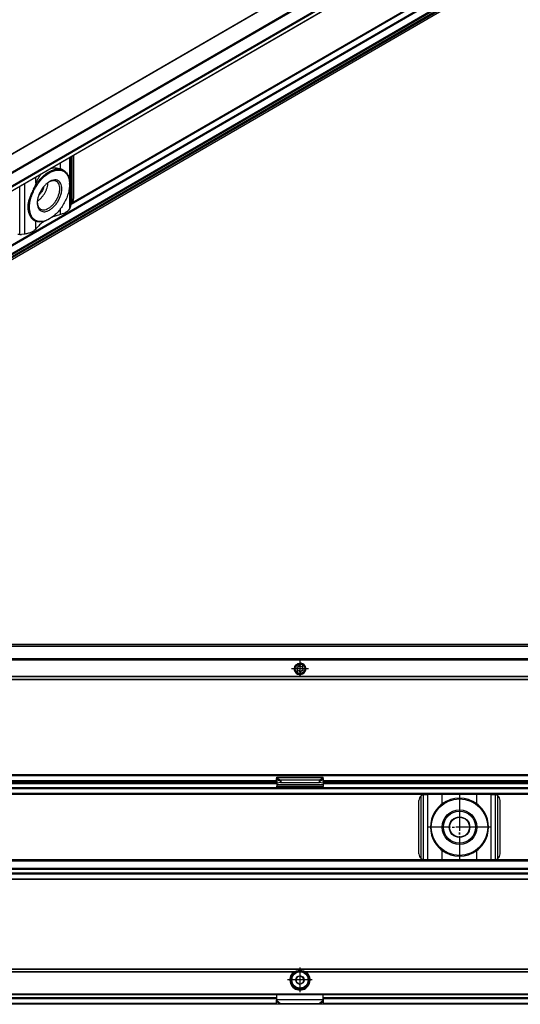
# Model space of a CAD drawing. Header units: millimetres. Extents: x -418 to 1850, y -684 to 1025.
# Tile 50 of 59: x 823 to 996, y 310 to 649. Entities that reach past the tile are written whole.
import ezdxf

# ---------------------------------------------------------------- set-up
doc = ezdxf.new("R2010")
doc.units = ezdxf.units.MM
doc.linetypes.add('DOT_CENTER', pattern=[14, 12, -1, 0, -1])
doc.layers.add('1', color=7, linetype='Continuous')

# ---------------------------------------------------------------- blocks, each defined once
blk = doc.blocks.new('SOPORTE_SV2__51', base_point=(552.1, 421.37))
at = {"color": 7, "linetype": 'Continuous'}
for p, q in [((1782.1, 433.51), (567.1, 433.51)), ((1797.1, 428.37), (552.1, 428.37)), ((918.71, 425.15), (918.53, 425.34)), ((918.62, 424.64), (918.75, 424.87)), ((918.7, 425.73), (918.96, 425.73)), ((919.13, 424.37), (918.88, 424.3)), ((919.18, 425.9), (919.25, 426.15)), ((919.52, 424.03), (919.39, 424.26)), ((919.68, 426.21), (919.81, 425.98)), ((920.02, 424.34), (919.95, 424.09)), ((920.06, 425.88), (920.32, 425.94)), ((920.5, 424.51), (920.24, 424.51)), ((920.58, 425.6), (920.45, 425.37)), ((920.49, 425.09), (920.67, 424.9)), ((1797.1, 421.37), (552.1, 421.37))]:
    blk.add_line(p, q, dxfattribs=at)
at = {"color": 3, "linetype": 'Continuous'}
for p, q in [((1782.1, 433.49), (567.1, 433.49)), ((1782.1, 432.91), (567.1, 432.91)), ((1782.1, 432.73), (567.1, 432.73)), ((1797.1, 428.57), (552.1, 428.57)), ((552.1, 428.17), (1797.1, 428.17)), ((1797.1, 422.45), (552.1, 422.45)), ((1797.1, 422.31), (552.1, 422.31)), ((552.1, 421.43), (1797.1, 421.43))]:
    blk.add_line(p, q, dxfattribs=at)
at = {"color": 7, "linetype": 'Continuous'}
for radius in [1.9, 1.65]:
    blk.add_circle((919.6, 425.12), radius, dxfattribs=at)
for centre, start, end in [((918.7, 425.5), 90.5656, 223.8716), ((918.82, 424.53), 150.5656, 283.8716), ((918.55, 424.99), 330.5656, 43.8716), ((918.96, 425.97), 270.5656, 343.8716), ((919.19, 424.14), 30.5656, 103.8716), ((919.48, 426.09), 30.1519, 163.8716), ((919.72, 424.15), 210.5656, 343.8706), ((920.01, 426.1), 210.1519, 283.4579), ((920.24, 424.27), 90.5656, 163.8706), ((920.38, 425.71), 330.5656, 103.4579), ((920.65, 425.25), 150.5656, 223.8716), ((920.5, 424.74), 270.5656, 43.8716)]:
    blk.add_arc(centre, 0.233, start, end, dxfattribs=at)
at = {"layer": '1', "color": 2, "linetype": 'DOT_CENTER'}
for p, q in [((919.6, 428.02), (919.6, 422.22)), ((922.5, 425.12), (916.7, 425.12))]:
    blk.add_line(p, q, dxfattribs=at)
at = {"layer": '1', "color": 30, "linetype": 'Continuous'}
blk.add_arc((919.6, 425.12), 2, 175, 95, dxfattribs=at)
blk = doc.blocks.new('Bottom5', base_point=(639.6, 427.44))
blk.add_blockref('SOPORTE_SV2__51', (552.1, 421.37))
blk = doc.blocks.new('SOPORTE_SV2__52', base_point=(552.1, 352.55))
at = {"color": 7, "linetype": 'Continuous'}
for p, q in [((553.4, 388.65), (1795.8, 388.65)), ((553.53, 388.3), (1795.67, 388.3)), ((911.51, 386.43), (911.49, 387.23)), ((911.6, 387.61), (911.6, 387.82)), ((911.6, 387.82), (927.6, 387.82)), ((911.6, 387.43), (911.6, 387.61)), ((926.19, 386.7), (913.01, 386.7)), ((913.01, 386.7), (913.01, 386.19)), ((926.19, 386.7), (926.19, 386.19)), ((927.6, 387.61), (927.6, 387.82)), ((927.6, 387.43), (927.6, 387.61)), ((927.69, 386.43), (927.71, 387.23)), ((724.84, 384.05), (911.6, 384.05)), ((727.6, 385.55), (911.6, 385.55)), ((727.69, 386.55), (911.51, 386.55)), ((912.68, 386.61), (911.51, 386.43)), ((911.51, 386.43), (911.69, 385.7)), ((911.6, 386.08), (911.6, 385.21)), ((911.6, 385.21), (911.6, 384.72)), ((911.6, 384.72), (927.6, 384.72)), ((911.6, 384.44), (911.6, 384.72)), ((911.6, 384.44), (911.6, 384.26)), ((911.6, 384.26), (911.6, 384.05)), ((911.6, 384.05), (914.36, 384.05)), ((912.87, 385.88), (911.69, 385.7)), ((912.68, 386.61), (912.79, 386.17)), ((912.79, 386.17), (912.87, 385.88)), ((913.01, 386.19), (913.01, 385.85)), ((926.19, 385.85), (913.01, 385.85)), ((913.09, 384.22), (913.09, 384.33)), ((916.6, 384.06), (913.09, 384.33)), ((913.09, 384.15), (914.36, 384.05)), ((914.36, 384.05), (916.6, 384.05)), ((922.6, 384.06), (916.6, 384.06)), ((916.6, 384.06), (916.6, 384.05)), ((916.6, 384.05), (922.6, 384.05)), ((926.11, 384.33), (922.6, 384.06)), ((922.6, 384.06), (922.6, 384.05)), ((922.6, 384.05), (924.84, 384.05)), ((924.84, 384.05), (926.11, 384.15)), ((924.84, 384.05), (1111.6, 384.05)), ((926.11, 384.33), (926.11, 384.22)), ((926.19, 386.19), (926.19, 385.85)), ((926.41, 386.17), (926.33, 385.88)), ((927.51, 385.7), (926.33, 385.88)), ((926.52, 386.61), (926.41, 386.17)), ((927.69, 386.43), (926.52, 386.61)), ((927.69, 386.43), (927.51, 385.7)), ((927.6, 386.08), (927.6, 385.21)), ((927.6, 385.55), (1111.6, 385.55)), ((927.6, 385.21), (927.6, 384.72)), ((927.6, 384.44), (927.6, 384.72)), ((927.6, 384.44), (927.6, 384.26)), ((927.69, 386.55), (1111.51, 386.55)), ((567.1, 382.05), (1782.1, 382.05)), ((962.6, 381.75), (963.67, 381.75)), ((968.59, 381.75), (963.67, 381.75)), ((980.61, 381.75), (968.59, 381.75)), ((985.53, 381.75), (980.61, 381.75)), ((985.53, 381.75), (986.6, 381.75)), ((960.6, 361.35), (960.6, 379.75)), ((988.6, 361.35), (988.6, 379.75)), ((1782.1, 359.05), (567.1, 359.05)), ((1782.1, 356.27), (567.1, 356.27)), ((963.67, 359.35), (962.6, 359.35)), ((968.59, 359.35), (963.67, 359.35)), ((980.61, 359.35), (968.59, 359.35)), ((985.53, 359.35), (980.61, 359.35)), ((986.6, 359.35), (985.53, 359.35)), ((1782.1, 354.55), (567.1, 354.55)), ((1797.1, 352.55), (552.1, 352.55))]:
    blk.add_line(p, q, dxfattribs=at)
at = {"color": 3, "linetype": 'Continuous'}
for p, q in [((911.49, 387.23), (912.68, 386.61)), ((911.6, 387.61), (927.6, 387.61)), ((911.6, 387.43), (913.01, 386.7)), ((927.6, 387.43), (926.19, 386.7)), ((927.71, 387.23), (926.52, 386.61)), ((567.1, 383.85), (1782.1, 383.85)), ((727.51, 384.25), (911.6, 384.25)), ((727.6, 386.05), (911.6, 386.05)), ((911.53, 386.35), (727.67, 386.35)), ((727.69, 386.6), (911.51, 386.6)), ((911.6, 385.21), (927.6, 385.21)), ((913.09, 384.33), (926.11, 384.33)), ((913.09, 384.15), (913.09, 384.22)), ((926.11, 384.22), (926.11, 384.15)), ((927.51, 384.25), (1111.6, 384.25)), ((927.6, 386.05), (1111.6, 386.05)), ((1111.53, 386.35), (927.67, 386.35)), ((927.69, 386.6), (1111.51, 386.6)), ((1797.1, 381.85), (552.1, 381.85)), ((567.1, 382.25), (1782.1, 382.25)), ((961.4, 359.75), (961.4, 381.35)), ((962.2, 359.39), (962.2, 381.71)), ((963.67, 359.35), (963.67, 381.75)), ((968.59, 378.54), (968.59, 381.75)), ((980.61, 378.54), (980.61, 381.75)), ((985.53, 359.35), (985.53, 381.75)), ((987, 359.39), (987, 381.71)), ((987.8, 359.75), (987.8, 381.35)), ((968.59, 359.35), (968.59, 362.56)), ((980.61, 359.35), (980.61, 362.56)), ((1797.1, 359.25), (552.1, 359.25)), ((1782.1, 358.85), (567.1, 358.85)), ((1797.1, 354.35), (552.1, 354.35)), ((552.1, 352.75), (1797.1, 352.75)), ((1782.1, 355.99), (567.1, 355.99)), ((1782.1, 354.67), (567.1, 354.67))]:
    blk.add_line(p, q, dxfattribs=at)
at = {"color": 7, "linetype": 'Continuous'}
for radius in [9.75, 6, 5.5, 3.55, 3.4]:
    blk.add_circle((974.6, 370.55), radius, dxfattribs=at)
for centre, radius, start, end in [((962.6, 379.75), 2, 126.8699, 180), ((962.6, 379.75), 2, 101.598, 126.8699), ((962.6, 379.75), 2, 90, 101.598), ((974.6, 370.55), 10, 53.076, 126.924), ((986.6, 379.75), 2, 78.402, 90), ((986.6, 379.75), 2, 53.1301, 78.402), ((986.6, 379.75), 2, 0, 53.1301), ((974.6, 370.55), 10, 126.924, 138.5708), ((974.6, 370.55), 10, 41.4292, 53.076), ((974.6, 370.55), 10, 148.2362, 211.7638), ((974.6, 370.55), 10, 328.2363, 31.7637), ((974.6, 370.55), 10, 221.4292, 233.076), ((974.6, 370.55), 10, 306.924, 318.5708), ((962.6, 361.35), 2, 180, 233.1301), ((962.6, 361.35), 2, 233.1301, 258.402), ((974.6, 370.55), 10, 233.076, 306.924), ((986.6, 361.35), 2, 281.598, 306.8699), ((986.6, 361.35), 2, 306.8699, 360), ((962.6, 361.35), 2, 258.402, 270), ((986.6, 361.35), 2, 270, 281.598)]:
    blk.add_arc(centre, radius, start, end, dxfattribs=at)
for points, knots in [([(911.49, 387.23), (911.5, 387.24), (911.52, 387.28), (911.54, 387.34), (911.57, 387.39), (911.59, 387.42), (911.6, 387.43)], [0, 0, 0, 0, 0.0583422, 0.1234865, 0.1799189, 0.2333289, 0.2333289, 0.2333289, 0.2333289]), ([(913.01, 386.7), (912.99, 386.7), (912.93, 386.68), (912.85, 386.66), (912.76, 386.64), (912.71, 386.62), (912.68, 386.61)], [0, 0, 0, 0, 0.0879177, 0.170494, 0.2567109, 0.3435203, 0.3435203, 0.3435203, 0.3435203]), ([(926.52, 386.61), (926.49, 386.62), (926.43, 386.64), (926.35, 386.66), (926.27, 386.68), (926.21, 386.7), (926.19, 386.7)], [0, 0, 0, 0, 0.0909021, 0.1730263, 0.2556025, 0.3435202, 0.3435202, 0.3435202, 0.3435202]), ([(927.71, 387.23), (927.7, 387.25), (927.68, 387.29), (927.66, 387.34), (927.63, 387.39), (927.61, 387.42), (927.6, 387.43)], [0, 0, 0, 0, 0.0669463, 0.1234866, 0.1753749, 0.2333288, 0.2333288, 0.2333288, 0.2333288]), ([(913.09, 384.33), (912.97, 384.34), (912.72, 384.36), (912.35, 384.39), (911.97, 384.42), (911.72, 384.43), (911.6, 384.44)], [0, 0, 0, 0, 0.373696, 0.747543, 1.121145, 1.494893, 1.494893, 1.494893, 1.494893]), ([(911.6, 384.26), (911.72, 384.25), (911.97, 384.23), (912.35, 384.2), (912.72, 384.18), (912.97, 384.16), (913.09, 384.15)], [0, 0, 0, 0, 0.373702, 0.747255, 1.121052, 1.494694, 1.494694, 1.494694, 1.494694]), ([(913.01, 385.85), (913, 385.85), (912.98, 385.85), (912.94, 385.86), (912.9, 385.87), (912.88, 385.88), (912.87, 385.88)], [0, 0, 0, 0, 0.0383658, 0.0760959, 0.1140041, 0.1512902, 0.1512902, 0.1512902, 0.1512902]), ([(927.6, 384.44), (927.48, 384.43), (927.23, 384.42), (926.85, 384.39), (926.48, 384.36), (926.23, 384.34), (926.11, 384.33)], [0, 0, 0, 0, 0.373743, 0.74735, 1.121197, 1.494893, 1.494893, 1.494893, 1.494893]), ([(926.11, 384.15), (926.23, 384.16), (926.48, 384.18), (926.85, 384.2), (927.23, 384.23), (927.48, 384.25), (927.6, 384.26)], [0, 0, 0, 0, 0.373647, 0.747439, 1.120997, 1.494694, 1.494694, 1.494694, 1.494694]), ([(926.33, 385.88), (926.32, 385.88), (926.3, 385.87), (926.26, 385.86), (926.22, 385.85), (926.2, 385.85), (926.19, 385.85)], [0, 0, 0, 0, 0.0372861, 0.0751943, 0.1129244, 0.1512902, 0.1512902, 0.1512902, 0.1512902]), ([(967.1, 377.17), (967.02, 377.06), (966.84, 376.84), (966.59, 376.5), (966.34, 376.16), (966.18, 375.93), (966.1, 375.81)], [0, 0, 0, 0, 0.418104, 0.842646, 1.25962, 1.685167, 1.685167, 1.685167, 1.685167]), ([(983.1, 375.81), (983.02, 375.93), (982.86, 376.16), (982.61, 376.5), (982.36, 376.84), (982.18, 377.06), (982.1, 377.17)], [0, 0, 0, 0, 0.425548, 0.842522, 1.267064, 1.685169, 1.685169, 1.685169, 1.685169]), ([(966.1, 365.29), (966.18, 365.17), (966.34, 364.94), (966.59, 364.6), (966.84, 364.26), (967.02, 364.04), (967.1, 363.93)], [0, 0, 0, 0, 0.425548, 0.842521, 1.267063, 1.685167, 1.685167, 1.685167, 1.685167]), ([(982.1, 363.93), (982.18, 364.04), (982.36, 364.26), (982.61, 364.6), (982.86, 364.94), (983.02, 365.17), (983.1, 365.29)], [0, 0, 0, 0, 0.418104, 0.842647, 1.259621, 1.685169, 1.685169, 1.685169, 1.685169])]:
    blk.add_open_spline(points, degree=3, knots=knots, dxfattribs=at)
at = {"layer": '1', "color": 2, "linetype": 'DOT_CENTER'}
for p, q in [((974.6, 381.55), (974.6, 359.55)), ((974.6, 381.3), (974.6, 359.8)), ((985.6, 370.55), (963.6, 370.55)), ((985.35, 370.55), (963.85, 370.55))]:
    blk.add_line(p, q, dxfattribs=at)
blk = doc.blocks.new('Front7', base_point=(639.6, 370.6))
blk.add_blockref('SOPORTE_SV2__52', (552.1, 352.55))
blk = doc.blocks.new('SOPORTE_SV2__53', base_point=(669.09, 483.45))
at = {"color": 7, "linetype": 'Continuous'}
for p, q in [((1549.47, 1024.43), (669.13, 514.91)), ((676.25, 512.46), (1554.56, 1020.8)), ((686.72, 512.44), (1545.86, 1009.68)), ((1546.96, 986.62), (687.82, 489.38)), ((841.6, 587.17), (841.6, 602.08)), ((838.11, 596.79), (838.07, 596.81)), ((840.17, 592.02), (840.17, 592.23)), ((840.53, 584.52), (840.24, 583.81)), ((833.25, 580.07), (833.07, 579.96)), ((828.09, 579.48), (828.05, 579.5)), ((824.79, 574.86), (823.56, 574.7))]:
    blk.add_line(p, q, dxfattribs=at)
at = {"color": 3, "linetype": 'Continuous'}
for p, q in [((676.05, 512.73), (1554.56, 1021.19)), ((686.62, 514.08), (1545.76, 1011.32)), ((686.76, 513.83), (1545.9, 1011.08)), ((686.76, 512.53), (1545.9, 1009.77)), ((1545.76, 990.94), (686.62, 493.69)), ((1545.9, 990.69), (686.76, 493.45)), ((1545.9, 988.09), (686.76, 490.85)), ((1546.1, 987.83), (686.97, 490.58)), ((1547.21, 987.81), (688.07, 490.57)), ((1547.4, 987.49), (688.27, 490.24)), ((1546.99, 986.65), (687.85, 489.41)), ((928.21, 664.86), (789.6, 584.63)), ((928.11, 664.73), (789.89, 584.74)), ((964.29, 656.53), (840.7, 585)), ((963.81, 656.58), (841.01, 585.5)), ((840.24, 583.81), (840.24, 601.29)), ((840.63, 584.82), (840.63, 601.52)), ((841.03, 585.54), (841.03, 601.75)), ((837.1, 597.25), (837.1, 599.47)), ((828.6, 592.34), (828.6, 594.55)), ((823.09, 574.67), (823.09, 591.37)), ((824.79, 574.86), (824.79, 592.35)), ((837.1, 581.6), (837.1, 583.63)), ((828.6, 576.68), (828.6, 579.24))]:
    blk.add_line(p, q, dxfattribs=at)
at = {"color": 7, "linetype": 'Continuous'}
for points, knots in [([(833.25, 580.07), (832.77, 579.82), (831.87, 579.36), (830.44, 579.08), (829.13, 579.2), (827.99, 579.76), (827.13, 580.73), (826.58, 582.02), (826.34, 583.56), (826.41, 585.29), (826.79, 587.14), (827.45, 589.03), (828.37, 590.87), (829.51, 592.58), (830.82, 594.1), (832.23, 595.35), (833.7, 596.27), (835.15, 596.83), (836.54, 596.99), (837.81, 596.73), (838.87, 596.03), (839.63, 594.95), (840.09, 593.57), (840.14, 592.56), (840.17, 592.02)], [0, 0, 0, 0, 1.605479, 3.026381, 4.298231, 5.500692, 6.739593, 8.106501, 9.651301, 11.381996, 13.275475, 15.287889, 17.362768, 19.437646, 21.45006, 23.343539, 25.074234, 26.619034, 27.985942, 29.224843, 30.427305, 31.699155, 33.120057, 34.725535, 34.725535, 34.725535, 34.725535]), ([(827.8, 590.46), (828.14, 591.05), (828.81, 592.22), (830.04, 593.78), (831.39, 595.12), (832.81, 596.17), (834.25, 596.9), (835.65, 597.27), (836.98, 597.29), (837.74, 596.95), (838.11, 596.79)], [0, 0, 0, 0, 2.039172, 4.039719, 5.948553, 7.721033, 9.326958, 10.758142, 12.037595, 13.226248, 13.226248, 13.226248, 13.226248]), ([(833.77, 597.54), (833.78, 597.55), (833.79, 597.55), (833.91, 597.57), (834.15, 597.61), (834.52, 597.65), (834.89, 597.66), (835.26, 597.65), (835.63, 597.62), (836, 597.56), (836.36, 597.48), (836.72, 597.39), (836.97, 597.3), (837.1, 597.25)], [0, 0, 0, 0, 0.022156, 0.044303, 0.377758, 0.747915, 1.153755, 1.484058, 1.855695, 2.267282, 2.59597, 2.969405, 3.385474, 3.385474, 3.385474, 3.385474]), ([(838.07, 596.81), (838, 596.85), (837.85, 596.93), (837.61, 597.05), (837.36, 597.16), (837.19, 597.22), (837.1, 597.25)], [0, 0, 0, 0, 0.251557, 0.510479, 0.785772, 1.069218, 1.069218, 1.069218, 1.069218]), ([(828.6, 592.34), (828.68, 592.54), (828.84, 592.96), (829.11, 593.55), (829.42, 594.13), (829.76, 594.69), (830.14, 595.21), (830.43, 595.53), (830.56, 595.69)], [0, 0, 0, 0, 0.656451, 1.329534, 1.961357, 2.618601, 3.292625, 3.905328, 3.905328, 3.905328, 3.905328]), ([(838.11, 596.79), (838.16, 596.76), (838.26, 596.7), (838.35, 596.63), (838.4, 596.6)], [0, 0, 0, 0, 0.1743875, 0.3490943, 0.3490943, 0.3490943, 0.3490943]), ([(839.11, 595.91), (839.06, 595.96), (838.95, 596.08), (838.78, 596.26), (838.59, 596.43), (838.47, 596.54), (838.4, 596.6)], [0, 0, 0, 0, 0.2375866, 0.4800386, 0.733304, 0.9924209, 0.9924209, 0.9924209, 0.9924209]), ([(839.11, 595.91), (839.27, 595.67), (839.61, 595.17), (839.93, 594.28), (840.14, 593.29), (840.16, 592.59), (840.17, 592.23)], [0, 0, 0, 0, 0.865086, 1.796233, 2.804724, 3.894206, 3.894206, 3.894206, 3.894206]), ([(827.8, 590.46), (827.74, 590.33), (827.63, 590.08), (827.45, 589.7), (827.27, 589.32), (827.15, 589.07), (827.09, 588.95)], [0, 0, 0, 0, 0.421459, 0.839309, 1.259059, 1.672769, 1.672769, 1.672769, 1.672769]), ([(828.6, 592.34), (828.54, 592.18), (828.42, 591.87), (828.23, 591.4), (828.02, 590.93), (827.87, 590.62), (827.8, 590.46)], [0, 0, 0, 0, 0.499383, 1.011894, 1.523124, 2.042903, 2.042903, 2.042903, 2.042903]), ([(833.29, 592.93), (833.01, 592.75), (832.42, 592.37), (831.63, 591.62), (830.9, 590.75), (830.26, 589.77), (829.73, 588.73), (829.34, 587.66), (829.09, 586.61), (829.05, 585.91), (829.03, 585.58)], [0, 0, 0, 0, 1.007521, 2.095135, 3.24031, 4.415474, 5.590637, 6.735812, 7.823426, 8.830947, 8.830947, 8.830947, 8.830947]), ([(829.06, 586.19), (829.31, 586.36), (829.81, 586.7), (830.48, 587.37), (831.1, 588.13), (831.65, 588.97), (832.11, 589.87), (832.46, 590.79), (832.7, 591.7), (832.75, 592.31), (832.78, 592.6)], [0, 0, 0, 0, 0.883325, 1.828477, 2.817611, 3.829543, 4.841474, 5.830609, 6.77576, 7.659085, 7.659085, 7.659085, 7.659085]), ([(831.32, 591.24), (831.27, 591.05), (831.18, 590.66), (830.96, 590.09), (830.67, 589.54), (830.33, 589.02), (829.95, 588.54), (829.66, 588.26), (829.52, 588.13)], [0, 0, 0, 0, 0.58827, 1.201661, 1.828033, 2.454405, 3.067796, 3.656067, 3.656067, 3.656067, 3.656067]), ([(831.01, 590.85), (830.94, 590.65), (830.8, 590.23), (830.49, 589.64), (830.13, 589.09), (829.84, 588.76), (829.7, 588.59)], [0, 0, 0, 0, 0.648659, 1.314288, 1.979918, 2.628576, 2.628576, 2.628576, 2.628576]), ([(830.17, 583.48), (830.39, 583.38), (830.86, 583.18), (831.68, 583.23), (832.53, 583.51), (833.4, 584.02), (834.24, 584.74), (835.01, 585.62), (835.69, 586.63), (836.23, 587.72), (836.61, 588.84), (836.81, 589.92), (836.83, 590.93), (836.64, 591.81), (836.28, 592.55), (835.87, 592.85), (835.68, 593)], [0, 0, 0, 0, 0.719072, 1.503175, 2.392537, 3.397831, 4.507006, 5.692929, 6.919375, 8.14582, 9.331744, 10.440918, 11.446212, 12.335574, 13.119678, 13.838749, 13.838749, 13.838749, 13.838749]), ([(835.68, 593), (835.5, 593.08), (835.12, 593.25), (834.48, 593.27), (833.79, 593.14), (833.34, 592.93), (833.11, 592.82)], [0, 0, 0, 0, 0.589999, 1.21743, 1.909281, 2.678436, 2.678436, 2.678436, 2.678436]), ([(840.17, 592.02), (840.14, 591.48), (840.08, 590.34), (839.67, 588.63), (839.03, 586.89), (838.17, 585.2), (837.13, 583.61), (835.94, 582.19), (834.67, 580.98), (833.71, 580.36), (833.25, 580.07)], [0, 0, 0, 0, 1.637222, 3.404594, 5.265504, 7.175144, 9.084785, 10.945695, 12.713067, 14.350289, 14.350289, 14.350289, 14.350289]), ([(833.28, 583.14), (833.6, 583.35), (834.27, 583.79), (835.15, 584.69), (835.95, 585.72), (836.61, 586.88), (837.12, 588.08), (837.44, 589.29), (837.55, 590.44), (837.46, 591.47), (837.16, 592.35), (836.64, 593.03), (835.94, 593.44), (835.09, 593.55), (834.18, 593.38), (833.6, 593.09), (833.29, 592.93)], [0, 0, 0, 0, 1.155707, 2.411102, 3.730971, 5.072968, 6.392471, 7.647174, 8.801943, 9.834563, 10.743141, 11.554748, 12.328594, 13.139606, 14.047228, 15.078797, 15.078797, 15.078797, 15.078797]), ([(827.09, 588.95), (827, 588.74), (826.81, 588.34), (826.56, 587.73), (826.33, 587.13), (826.14, 586.53), (825.98, 585.93), (825.87, 585.35), (825.79, 584.77), (825.77, 584.2), (825.79, 583.64), (825.85, 583.19), (825.92, 582.82), (825.98, 582.56), (826.06, 582.3), (826.17, 581.97), (826.33, 581.58), (826.52, 581.2), (826.68, 580.92), (826.81, 580.72), (826.95, 580.54), (827.04, 580.42), (827.09, 580.36)], [0, 0, 0, 0, 0.667051, 1.330651, 1.972099, 2.606372, 3.214626, 3.819531, 4.391078, 4.976557, 5.505665, 6.08507, 6.344133, 6.622681, 6.891687, 7.148413, 7.667435, 8.159964, 8.413776, 8.639226, 8.87163, 9.096965, 9.096965, 9.096965, 9.096965]), ([(827.09, 580.36), (826.88, 580.69), (826.43, 581.38), (826.1, 582.66), (825.99, 584.09), (826.12, 585.65), (826.47, 587.3), (826.88, 588.39), (827.09, 588.95)], [0, 0, 0, 0, 1.165888, 2.45697, 3.890766, 5.463472, 7.155629, 8.936943, 8.936943, 8.936943, 8.936943]), ([(841.03, 585.54), (841.12, 585.67), (841.28, 585.93), (841.46, 586.34), (841.58, 586.76), (841.59, 587.04), (841.6, 587.17)], [0, 0, 0, 0, 0.46252, 0.918518, 1.352276, 1.750693, 1.750693, 1.750693, 1.750693]), ([(829.03, 585.58), (829.05, 585.27), (829.07, 584.69), (829.31, 583.9), (829.71, 583.26), (830.26, 582.8), (830.93, 582.56), (831.68, 582.54), (832.49, 582.73), (833, 583), (833.28, 583.14)], [0, 0, 0, 0, 0.911035, 1.725773, 2.458495, 3.143007, 3.828005, 4.562021, 5.378502, 6.291374, 6.291374, 6.291374, 6.291374]), ([(829.04, 585.79), (829.06, 585.53), (829.1, 585.04), (829.33, 584.38), (829.67, 583.83), (830.01, 583.59), (830.17, 583.48)], [0, 0, 0, 0, 0.769155, 1.461007, 2.088437, 2.678436, 2.678436, 2.678436, 2.678436]), ([(840.24, 583.81), (840.12, 583.56), (839.84, 583.05), (839.1, 582.44), (838.18, 581.93), (837.47, 581.71), (837.1, 581.6)], [0, 0, 0, 0, 0.817685, 1.74896, 2.804162, 3.968074, 3.968074, 3.968074, 3.968074]), ([(840.53, 584.52), (840.55, 584.57), (840.58, 584.67), (840.62, 584.77), (840.63, 584.82)], [0, 0, 0, 0, 0.1525511, 0.3192904, 0.3192904, 0.3192904, 0.3192904]), ([(841.03, 585.54), (840.99, 585.47), (840.91, 585.35), (840.79, 585.17), (840.7, 585), (840.65, 584.88), (840.63, 584.82)], [0, 0, 0, 0, 0.227351, 0.4425519, 0.6419126, 0.8214453, 0.8214453, 0.8214453, 0.8214453]), ([(827.09, 580.36), (827.15, 580.3), (827.27, 580.17), (827.45, 580), (827.62, 579.83), (827.74, 579.72), (827.8, 579.67)], [0, 0, 0, 0, 0.265649, 0.5161179, 0.7608129, 0.9918468, 0.9918468, 0.9918468, 0.9918468]), ([(837.1, 581.6), (836.58, 581.46), (835.56, 581.18), (834.57, 580.8), (834.09, 580.61)], [0, 0, 0, 0, 1.615583, 3.174186, 3.174186, 3.174186, 3.174186]), ([(828.6, 576.68), (828.4, 576.46), (827.96, 575.98), (827.05, 575.47), (825.98, 575.07), (825.2, 574.93), (824.79, 574.86)], [0, 0, 0, 0, 0.90876, 1.941756, 3.087732, 4.317336, 4.317336, 4.317336, 4.317336]), ([(827.8, 579.67), (827.82, 579.65), (827.86, 579.62), (827.92, 579.58), (827.99, 579.54), (828.03, 579.51), (828.05, 579.5)], [0, 0, 0, 0, 0.0819402, 0.1566112, 0.2289321, 0.3052323, 0.3052323, 0.3052323, 0.3052323]), ([(828.09, 579.48), (828.04, 579.51), (827.94, 579.57), (827.84, 579.63), (827.8, 579.67)], [0, 0, 0, 0, 0.1743853, 0.3490899, 0.3490899, 0.3490899, 0.3490899]), ([(833.07, 579.96), (832.62, 579.73), (831.77, 579.29), (830.43, 578.99), (829.16, 579), (828.44, 579.32), (828.09, 579.48)], [0, 0, 0, 0, 1.515016, 2.870268, 4.089274, 5.227798, 5.227798, 5.227798, 5.227798]), ([(831.49, 579.26), (830.93, 578.88), (829.85, 578.14), (829.01, 577.16), (828.6, 576.68)], [0, 0, 0, 0, 2.030831, 3.884517, 3.884517, 3.884517, 3.884517]), ([(823.09, 574.67), (823.02, 574.67), (822.89, 574.67), (822.69, 574.68), (822.52, 574.7), (822.42, 574.72), (822.37, 574.73)], [0, 0, 0, 0, 0.2129667, 0.410976, 0.5807459, 0.7310186, 0.7310186, 0.7310186, 0.7310186]), ([(823.09, 574.67), (823.17, 574.67), (823.33, 574.67), (823.48, 574.69), (823.56, 574.7)], [0, 0, 0, 0, 0.230338, 0.4640681, 0.4640681, 0.4640681, 0.4640681])]:
    blk.add_open_spline(points, degree=3, knots=knots, dxfattribs=at)
blk = doc.blocks.new('Iso1', base_point=(735.25, 534.31))
blk.add_blockref('SOPORTE_SV2__53', (669.09, 483.45))
blk = doc.blocks.new('SOPORTE_SV2__56', base_point=(552.1, 309.53))
at = {"color": 7, "linetype": 'Continuous'}
for p, q in [((552.1, 321.67), (1797.1, 321.67)), ((917.25, 320.17), (917.61, 320.17)), ((918.79, 318.93), (918.45, 318.79)), ((919.78, 319.35), (919.45, 319.21)), ((920.07, 319.13), (919.78, 319.35)), ((921.59, 320.17), (921.95, 320.17)), ((918.32, 317.72), (918.27, 317.36)), ((918.27, 317.36), (918.56, 317.14)), ((918.45, 318.79), (918.4, 318.43)), ((919.13, 316.71), (919.42, 316.49)), ((919.42, 316.49), (919.75, 316.63)), ((920.41, 316.91), (920.75, 317.05)), ((920.93, 318.48), (920.64, 318.7)), ((920.75, 317.05), (920.8, 317.41)), ((920.88, 318.12), (920.93, 318.48)), ((553.6, 312.92), (1795.6, 312.92)), ((911.6, 311.2), (911.6, 312.92)), ((927.6, 311.2), (927.6, 312.92)), ((1782.1, 309.53), (567.1, 309.53)), ((727.6, 311.67), (911.6, 311.67)), ((911.54, 310.8), (911.49, 310.63)), ((911.51, 309.74), (911.49, 310.63)), ((912.68, 309.61), (911.51, 309.74)), ((911.6, 311.18), (911.6, 311.2)), ((911.6, 310.89), (911.6, 311.18)), ((926.19, 309.68), (913.01, 309.68)), ((927.69, 309.74), (926.52, 309.61)), ((927.6, 311.67), (1111.6, 311.67)), ((927.6, 311.18), (927.6, 311.2)), ((927.6, 310.89), (927.6, 311.18)), ((927.71, 310.63), (927.66, 310.8)), ((927.69, 309.74), (927.71, 310.63))]:
    blk.add_line(p, q, dxfattribs=at)
at = {"color": 3, "linetype": 'Continuous'}
for p, q in [((1797.1, 321.61), (552.1, 321.61)), ((917.61, 320.73), (721.59, 320.73)), ((917.33, 320.59), (721.87, 320.59)), ((1117.61, 320.73), (921.59, 320.73)), ((1117.33, 320.59), (921.87, 320.59)), ((553.4, 313.12), (1795.8, 313.12)), ((727.6, 311.87), (911.6, 311.87)), ((911.6, 311.38), (727.6, 311.38)), ((911.51, 309.82), (727.69, 309.82)), ((911.49, 310.63), (912.68, 309.61)), ((911.6, 311.18), (927.6, 311.18)), ((911.6, 310.89), (913.01, 309.68)), ((927.6, 310.89), (926.19, 309.68)), ((927.71, 310.63), (926.52, 309.61)), ((927.6, 311.87), (1111.6, 311.87)), ((1111.6, 311.38), (927.6, 311.38)), ((1111.51, 309.82), (927.69, 309.82))]:
    blk.add_line(p, q, dxfattribs=at)
at = {"color": 7, "linetype": 'Continuous'}
for radius in [3, 1.45, 0.05]:
    blk.add_circle((919.6, 317.92), radius, dxfattribs=at)
at = {"color": 3, "linetype": 'Continuous'}
blk.add_circle((919.6, 317.92), 2.8, dxfattribs=at)
at = {"color": 7, "linetype": 'Continuous'}
for radius, start, end in [(3.5, 130.3552, 49.6448), (3.25, 112.6199, 67.3801), (3.25, 67.3801, 112.6199), (1.3, 128.7237, 156.839), (1.3, 96.839, 128.7237), (1.3, 36.839, 68.7237), (1.3, 156.839, 188.7237), (1.3, 216.839, 248.7237), (1.3, 248.7237, 276.839), (1.3, 276.839, 308.7237), (1.3, 8.7237, 36.839), (1.3, 336.839, 8.7237)]:
    blk.add_arc((919.6, 317.92), radius, start, end, dxfattribs=at)
for points, knots in [([(917.33, 320.59), (917.34, 320.6), (917.36, 320.61), (917.4, 320.63), (917.43, 320.65), (917.47, 320.68), (917.53, 320.7), (917.58, 320.72), (917.61, 320.73)], [0, 0, 0, 0, 0.0345343, 0.0796473, 0.1151227, 0.1585173, 0.2234851, 0.3133313, 0.3133313, 0.3133313, 0.3133313]), ([(917.61, 320.73), (917.67, 320.75), (917.79, 320.79), (917.98, 320.84), (918.16, 320.88), (918.29, 320.91), (918.35, 320.92)], [0, 0, 0, 0, 0.1903325, 0.3787731, 0.5717594, 0.763547, 0.763547, 0.763547, 0.763547]), ([(920.85, 320.92), (920.91, 320.91), (921.04, 320.88), (921.22, 320.84), (921.41, 320.79), (921.53, 320.75), (921.59, 320.73)], [0, 0, 0, 0, 0.1915728, 0.384016, 0.5730236, 0.7635471, 0.7635471, 0.7635471, 0.7635471]), ([(921.59, 320.73), (921.62, 320.72), (921.67, 320.7), (921.73, 320.68), (921.77, 320.65), (921.8, 320.63), (921.84, 320.61), (921.86, 320.6), (921.87, 320.59)], [0, 0, 0, 0, 0.0898239, 0.1547798, 0.1953417, 0.2336504, 0.2787841, 0.3133313, 0.3133313, 0.3133313, 0.3133313]), ([(911.49, 310.63), (911.5, 310.65), (911.52, 310.69), (911.55, 310.76), (911.57, 310.82), (911.59, 310.87), (911.6, 310.89)], [0, 0, 0, 0, 0.0660342, 0.1356749, 0.2077706, 0.2833141, 0.2833141, 0.2833141, 0.2833141]), ([(911.54, 310.8), (911.55, 310.83), (911.57, 310.9), (911.58, 311), (911.6, 311.1), (911.6, 311.17), (911.6, 311.2)], [0, 0, 0, 0, 0.1071939, 0.2105801, 0.3062916, 0.408922, 0.408922, 0.408922, 0.408922]), ([(913.01, 309.68), (912.99, 309.67), (912.93, 309.66), (912.85, 309.64), (912.77, 309.62), (912.71, 309.61), (912.68, 309.61)], [0, 0, 0, 0, 0.0858283, 0.1715137, 0.2550732, 0.3386073, 0.3386073, 0.3386073, 0.3386073]), ([(926.52, 309.61), (926.49, 309.61), (926.43, 309.62), (926.35, 309.64), (926.27, 309.66), (926.21, 309.67), (926.19, 309.68)], [0, 0, 0, 0, 0.083534, 0.1670936, 0.252779, 0.3386073, 0.3386073, 0.3386073, 0.3386073]), ([(927.6, 311.2), (927.6, 311.17), (927.6, 311.1), (927.62, 311), (927.63, 310.9), (927.65, 310.83), (927.66, 310.8)], [0, 0, 0, 0, 0.1026304, 0.1983419, 0.3081187, 0.4089214, 0.4089214, 0.4089214, 0.4089214]), ([(927.71, 310.63), (927.7, 310.65), (927.68, 310.69), (927.65, 310.76), (927.63, 310.82), (927.61, 310.87), (927.6, 310.89)], [0, 0, 0, 0, 0.0660342, 0.1356749, 0.2077706, 0.2833141, 0.2833141, 0.2833141, 0.2833141])]:
    blk.add_open_spline(points, degree=3, knots=knots, dxfattribs=at)
at = {"layer": '1', "color": 2, "linetype": 'DOT_CENTER'}
for p, q in [((919.6, 322.17), (919.6, 313.67)), ((923.85, 317.92), (915.35, 317.92))]:
    blk.add_line(p, q, dxfattribs=at)
blk = doc.blocks.new('Top5', base_point=(639.6, 315.6))
blk.add_blockref('SOPORTE_SV2__56', (552.1, 309.53))

msp = doc.modelspace()

# ---------------------------------------------------------------- block references
for name, p in [('Iso1', (735.25, 534.31)), ('Bottom5', (639.6, 427.44)), ('Front7', (639.6, 370.6)), ('Top5', (639.6, 315.6))]:
    msp.add_blockref(name, p)

doc.saveas('drawing.dxf')
